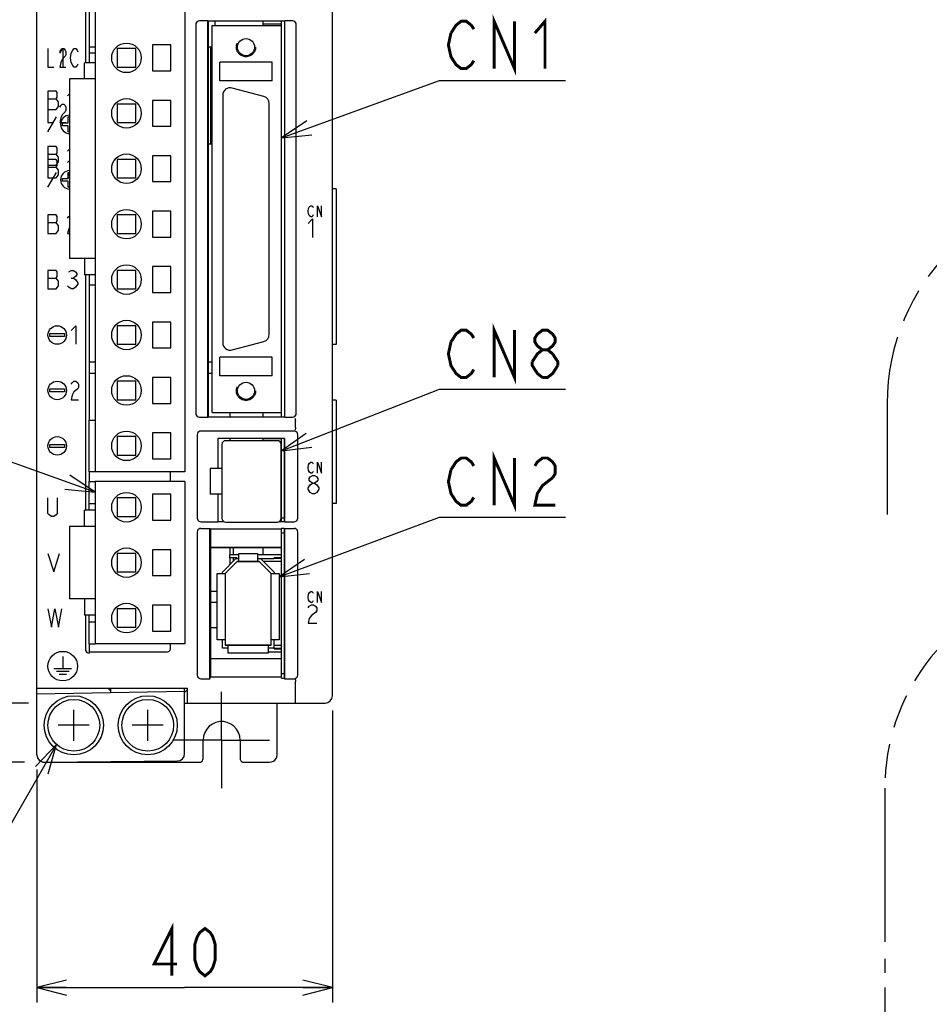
# Model space of a CAD drawing. Extents: x 0 to 840, y 0 to 594.
# Tile 5 of 21: x 418 to 541, y 239 to 372. Entities that reach past the tile are written whole.
import ezdxf

# ---------------------------------------------------------------- set-up
doc = ezdxf.new("R2010")
doc.units = 0
doc.header["$LTSCALE"] = 46.2
for name, pattern in [('CENTER', [0.6, 0.375, -0.075, 0.075, -0.075]), ('HIDDEN', [0.2, 0.1, -0.1]), ('PHANTOM', [0.8, 0.45, -0.05, 0.1, -0.05, 0.1, -0.05])]:
    doc.linetypes.add(name, pattern=pattern)
doc.layers.get('0').update_dxf_attribs({"linetype": 'CONTINUOUS'})
for name, color, linetype in [('ALL_AXIS', 7, 'CONTINUOUS'), ('ALL_CURVE', 7, 'CONTINUOUS'), ('ALL_DIM', 7, 'CONTINUOUS'), ('ALL_FEATURES', 7, 'CONTINUOUS'), ('ALL_NOTE', 7, 'CONTINUOUS'), ('DEFAULT_2', 8, 'HIDDEN')]:
    doc.layers.add(name, color=color, linetype=linetype)
doc.dimstyles.get("Standard").update_dxf_attribs({"dimtxt": 2.5, "dimasz": 2.5, "dimexe": 1.25, "dimexo": 0.625, "dimtad": 1, "dimcen": 2.5, "dimazin": 3, "dimtfac": 1, "dimtmove": 0, "dimatfit": 3})

# ---------------------------------------------------------------- blocks, each defined once
blk = doc.blocks.new('_OPEN')
at = {"color": 0, "linetype": 'BYBLOCK'}
for p, q in [((0, 0), (-1, 0.25)), ((-1, -0.25), (0, 0)), ((-1, 0), (0, 0))]:
    blk.add_line(p, q, dxfattribs=at)
blk = doc.blocks.new('*D2')
at = {"layer": 'ALL_DIM', "color": 2, "linetype": 'CONTINUOUS'}
for p, q in [((610, 271.05), (610, 225.5)), ((534.75, 241.5), (534.75, 225.5)), ((534.75, 227.5), (572.38, 227.5)), ((610, 227.5), (572.38, 227.5))]:
    blk.add_line(p, q, dxfattribs=at)
at = {"layer": 'ALL_DIM', "color": 2, "linetype": 'CONTINUOUS', "xscale": 4, "yscale": 4, "zscale": 4, "rotation": 180}
blk.add_blockref('_OPEN', (534.75, 227.5), dxfattribs=at)
at = {"layer": 'ALL_DIM', "color": 2, "linetype": 'CONTINUOUS', "xscale": 4, "yscale": 4, "zscale": 4}
blk.add_blockref('_OPEN', (610, 227.5), dxfattribs=at)
blk = doc.blocks.new('*D6')
at = {"layer": 'ALL_DIM', "color": 2, "linetype": 'CONTINUOUS'}
for p, q in [((419.16, 440), (348, 440)), ((350, 440), (350, 360)), ((350, 280), (350, 360)), ((418.85, 280), (348, 280))]:
    blk.add_line(p, q, dxfattribs=at)
at = {"layer": 'ALL_DIM', "color": 2, "linetype": 'CONTINUOUS', "xscale": 4, "yscale": 4, "zscale": 4}
for p, rotation in [((350, 440), 90), ((350, 280), 270)]:
    blk.add_blockref('_OPEN', p, dxfattribs=dict(at, rotation=rotation))
blk = doc.blocks.new('*D7')
at = {"layer": 'ALL_DIM', "color": 2, "linetype": 'CONTINUOUS'}
for p, q in [((419.3, 440), (334, 440)), ((336, 440), (336, 356)), ((336, 272), (336, 356)), ((418.33, 272), (334, 272))]:
    blk.add_line(p, q, dxfattribs=at)
at = {"layer": 'ALL_DIM', "color": 2, "linetype": 'CONTINUOUS', "xscale": 4, "yscale": 4, "zscale": 4}
for p, rotation in [((336, 440), 90), ((336, 272), 270)]:
    blk.add_blockref('_OPEN', p, dxfattribs=dict(at, rotation=rotation))
blk = doc.blocks.new('*D8')
at = {"layer": 'ALL_DIM', "color": 2, "linetype": 'CONTINUOUS'}
for p, q in [((460, 279), (460, 239.5)), ((420, 271.03), (420, 239.5)), ((420, 241.5), (440, 241.5)), ((460, 241.5), (440, 241.5))]:
    blk.add_line(p, q, dxfattribs=at)
at = {"layer": 'ALL_DIM', "color": 2, "linetype": 'CONTINUOUS', "xscale": 4, "yscale": 4, "zscale": 4, "rotation": 180}
blk.add_blockref('_OPEN', (420, 241.5), dxfattribs=at)
at = {"layer": 'ALL_DIM', "color": 2, "linetype": 'CONTINUOUS', "xscale": 4, "yscale": 4, "zscale": 4}
blk.add_blockref('_OPEN', (460, 241.5), dxfattribs=at)

msp = doc.modelspace()

# ---------------------------------------------------------------- linework, layer by layer
at = {"color": 7, "linetype": 'CONTINUOUS'}
for p, q in [((444.1, 372.26), (444.1, 371.7)), ((450.6, 371.7), (450.6, 372.251)), ((453.1, 372.251), (450.6, 372.251)), ((453.1, 371.87), (450.6, 371.87)), ((427.1, 368.772), (427.875, 368.772)), ((443.2, 368.772), (443.7, 368.772)), ((443.2, 355.65), (443.7, 355.65)), ((427.1, 326.15), (427.875, 326.15)), ((443.2, 326.15), (443.7, 326.15)), ((427.1, 324.65), (427.875, 324.65)), ((443.2, 324.65), (443.7, 324.65)), ((446.1, 319.3), (446.1, 318.74)), ((450.6, 318.74), (450.6, 319.3)), ((446.1, 315.8), (446.1, 315.5)), ((450.6, 315.5), (450.6, 315.8)), ((453.1, 315.75), (450.6, 315.75)), ((453.1, 303.276), (453.048, 303.276)), ((453.1, 302.859), (453.048, 302.859)), ((453.1, 302.4), (453.048, 302.4)), ((453.1, 302.224), (453.048, 302.224)), ((453.1, 302), (453.048, 302)), ((453.1, 301.8), (453.048, 301.8)), ((447.35, 300.05), (446.08, 300.05)), ((446.1, 301.05), (446.1, 300.05)), ((453.1, 300.05), (449.85, 300.05)), ((450.6, 300.05), (450.6, 301.05)), ((446.1, 299.65), (446.1, 298.716)), ((453.1, 299.65), (452.1, 299.65)), ((453.1, 299.55), (452.1, 299.55)), ((443.5, 295.15), (444.4, 295.15)), ((444.4, 293.6), (443.5, 293.6)), ((451.3, 286.95), (453.1, 286.95)), ((452.1, 287.45), (453.1, 287.45)), ((452.1, 287.35), (453.1, 287.35))]:
    msp.add_line(p, q, dxfattribs=at)
at = {"layer": 'ALL_AXIS', "color": 7, "linetype": 'CONTINUOUS'}
for p, q in [((427.875, 393.3), (427.875, 311.3)), ((440.025, 388.1), (440.025, 311.3)), ((427.1, 386.3), (427.1, 368)), ((453.1, 371.7), (453.1, 372.26)), ((435.625, 369.05), (435.625, 365.55)), ((438.125, 369.05), (435.625, 369.05)), ((438.125, 365.55), (438.125, 369.05)), ((435.625, 365.55), (438.125, 365.55)), ((424.425, 364.45), (424.425, 340.15)), ((427.875, 364.45), (424.425, 364.45)), ((450.709, 362.064), (446.409, 363.216)), ((435.625, 361.55), (435.625, 358.05)), ((438.125, 361.55), (435.625, 361.55)), ((438.125, 358.05), (438.125, 361.55)), ((445.15, 362.25), (445.15, 328.75)), ((451.45, 329.902), (451.45, 361.098)), ((435.625, 358.05), (438.125, 358.05)), ((435.625, 354.05), (435.625, 350.55)), ((438.125, 354.05), (435.625, 354.05)), ((438.125, 350.55), (438.125, 354.05)), ((435.625, 350.55), (438.125, 350.55)), ((435.625, 346.55), (435.625, 343.05)), ((438.125, 346.55), (435.625, 346.55)), ((438.125, 343.05), (438.125, 346.55)), ((435.625, 343.05), (438.125, 343.05)), ((427.875, 340.15), (424.425, 340.15)), ((438.125, 339.05), (435.625, 339.05)), ((435.625, 339.05), (435.625, 335.55)), ((438.125, 335.55), (438.125, 339.05)), ((427.1, 336.6), (427.1, 318.3)), ((435.625, 335.55), (438.125, 335.55)), ((438.125, 331.55), (435.625, 331.55)), ((435.625, 331.55), (435.625, 328.05)), ((438.125, 328.05), (438.125, 331.55)), ((435.625, 328.05), (438.125, 328.05)), ((446.409, 327.784), (450.709, 328.936)), ((438.125, 324.05), (435.625, 324.05)), ((435.625, 324.05), (435.625, 320.55)), ((438.125, 320.55), (438.125, 324.05)), ((435.625, 320.55), (438.125, 320.55)), ((453.1, 318.74), (453.1, 319.3)), ((438.125, 316.55), (435.625, 316.55)), ((435.625, 316.55), (435.625, 313.05)), ((438.125, 313.05), (438.125, 316.55)), ((453.1, 304.55), (453.1, 315.8)), ((453.1, 314.905), (453.05, 314.905)), ((435.625, 313.05), (438.125, 313.05)), ((427.1, 311.3), (427.1, 310)), ((440.025, 311.3), (427.875, 311.3)), ((440.025, 310), (427.875, 310)), ((427.875, 310), (427.875, 288)), ((440.025, 310), (440.025, 288)), ((433.375, 307.75), (430.875, 307.75)), ((430.875, 307.75), (430.875, 305.25)), ((433.375, 305.25), (433.375, 307.75)), ((438.125, 308.25), (435.625, 308.25)), ((435.625, 308.25), (435.625, 304.75)), ((438.125, 304.75), (438.125, 308.25)), ((430.875, 305.25), (433.375, 305.25)), ((453.1, 305.095), (453.05, 305.095)), ((427.875, 303.9), (424.425, 303.9)), ((424.425, 303.9), (424.425, 294.1)), ((435.625, 304.75), (438.125, 304.75)), ((453.1, 305.05), (453.5, 305.05)), ((453.1, 284), (453.1, 303.602)), ((453.1, 303.05), (453.5, 303.05)), ((438.125, 300.75), (435.625, 300.75)), ((435.625, 300.75), (435.625, 297.25)), ((438.125, 297.25), (438.125, 300.75)), ((435.625, 297.25), (438.125, 297.25)), ((427.875, 294.1), (424.425, 294.1)), ((438.125, 293.25), (435.625, 293.25)), ((435.625, 293.25), (435.625, 289.75)), ((438.125, 289.75), (438.125, 293.25)), ((435.625, 289.75), (438.125, 289.75)), ((427.1, 288), (427.1, 286.755)), ((440.025, 288), (427.875, 288)), ((453.1, 284), (453.5, 284))]:
    msp.add_line(p, q, dxfattribs=at)
at = {"layer": 'ALL_AXIS', "color": 7, "linetype": 'CENTER'}
for q in [(445, 281.5), (438.5, 275), (451.5, 275), (445, 268.5)]:
    msp.add_line((445, 275), q, dxfattribs=at)
at = {"layer": 'ALL_AXIS', "color": 7, "linetype": 'CONTINUOUS'}
for centre, radius in [((432.125, 367.3), 2), ((432.125, 359.8), 2), ((432.125, 352.3), 2), ((432.125, 344.8), 2), ((432.125, 337.3), 2), ((432.125, 329.8), 2), ((432.125, 322.3), 2), ((432.125, 314.8), 2), ((432.125, 306.5), 2), ((432.125, 299), 2), ((432.125, 291.5), 2), ((425, 277), 4), ((425, 277), 3.5), ((435, 277), 4), ((435, 277), 3.5)]:
    msp.add_circle(centre, radius, dxfattribs=at)
for centre, start, end in [((446.15, 362.25), 75, 180), ((450.45, 361.098), 0, 75), ((450.45, 329.902), 285, 360), ((446.15, 328.75), 180, 285)]:
    msp.add_arc(centre, 1, start, end, dxfattribs=at)
at = {"layer": 'ALL_CURVE', "color": 4, "linetype": 'CONTINUOUS'}
for p, q in [((421.5, 368.55), (421.5, 366.05)), ((423.125, 367.925), (423.531, 368.55)), ((423.125, 368.133), (423.227, 368.342)), ((423.227, 368.342), (423.43, 368.55)), ((423.43, 368.55), (423.633, 368.55)), ((423.531, 368.55), (423.531, 366.05)), ((423.633, 368.55), (423.836, 368.342)), ((423.836, 368.342), (423.938, 368.133)), ((423.938, 367.717), (423.836, 367.508)), ((423.938, 368.133), (423.938, 367.717)), ((424.547, 367.3), (424.648, 367.925)), ((424.648, 367.925), (424.852, 368.342)), ((424.852, 368.342), (425.055, 368.55)), ((425.055, 368.55), (425.258, 368.55)), ((425.258, 368.55), (425.461, 368.342)), ((425.461, 368.342), (425.562, 368.133)), ((423.227, 366.675), (423.125, 366.05)), ((423.43, 367.092), (423.227, 366.675)), ((423.836, 367.508), (423.43, 367.092)), ((424.648, 366.675), (424.547, 367.3)), ((424.852, 366.258), (424.648, 366.675)), ((425.562, 366.467), (425.461, 366.258)), ((421.5, 366.05), (422.312, 366.05)), ((423.125, 366.05), (423.938, 366.05)), ((425.055, 366.05), (424.852, 366.258)), ((425.258, 366.05), (425.055, 366.05)), ((425.461, 366.258), (425.258, 366.05)), ((421.5, 362.8), (421.5, 358.55)), ((422.594, 362.8), (421.5, 362.8)), ((422.75, 362.592), (422.594, 362.8)), ((422.75, 361.967), (422.75, 362.592)), ((424.156, 362.175), (424.425, 362.444)), ((421.5, 361.758), (422.594, 361.758)), ((422.594, 361.758), (422.75, 361.967)), ((422.906, 361.342), (422.594, 361.758)), ((422.906, 360.717), (422.906, 361.342)), ((423.227, 360.842), (423.43, 361.05)), ((423.43, 361.05), (423.633, 361.05)), ((423.633, 361.05), (423.836, 360.842)), ((421.5, 360.3), (422.594, 360.3)), ((422.594, 360.3), (422.906, 360.717)), ((423.125, 360.633), (423.227, 360.842)), ((423.836, 360.008), (423.43, 359.592)), ((423.836, 360.842), (423.938, 360.633)), ((423.938, 360.217), (423.836, 360.008)), ((423.938, 360.633), (423.938, 360.217)), ((421.5, 357.3), (422.655, 359.3)), ((421.5, 358.55), (422.312, 358.55)), ((423.227, 359.175), (423.125, 358.55)), ((423.125, 358.55), (423.938, 358.55)), ((423.43, 359.592), (423.227, 359.175)), ((423.45, 358.1), (423.45, 358.5)), ((423.45, 358.5), (424.25, 358.5)), ((424.25, 358.5), (424.25, 359.3)), ((424.25, 359.3), (424.425, 359.3)), ((424.25, 358.1), (423.45, 358.1)), ((424.25, 357.3), (424.25, 358.1)), ((424.425, 357.3), (424.25, 357.3)), ((421.5, 355.3), (421.5, 351.05)), ((422.594, 355.3), (421.5, 355.3)), ((422.75, 355.092), (422.594, 355.3)), ((422.594, 354.258), (422.75, 354.467)), ((422.75, 354.467), (422.75, 355.092)), ((424.156, 354.675), (424.425, 354.944)), ((421.5, 354.258), (422.594, 354.258)), ((422.594, 353.55), (421.5, 353.55)), ((422.906, 353.842), (422.594, 354.258)), ((422.75, 353.342), (422.594, 353.55)), ((422.594, 352.8), (422.906, 353.217)), ((422.75, 352.717), (422.75, 353.342)), ((422.906, 353.217), (422.906, 353.842)), ((424.156, 353.133), (424.312, 353.342)), ((424.312, 353.342), (424.425, 353.417)), ((421.5, 352.8), (422.594, 352.8)), ((421.5, 352.508), (422.594, 352.508)), ((421.5, 349.8), (422.655, 351.8)), ((422.594, 352.508), (422.75, 352.717)), ((422.906, 352.092), (422.594, 352.508)), ((422.906, 351.467), (422.906, 352.092)), ((424.25, 351), (424.25, 351.8)), ((424.25, 351.8), (424.425, 351.8)), ((424.425, 351.825), (424.312, 351.675)), ((421.5, 351.05), (422.594, 351.05)), ((422.594, 351.05), (422.906, 351.467)), ((423.45, 350.6), (423.45, 351)), ((423.45, 351), (424.25, 351)), ((424.25, 350.6), (423.45, 350.6)), ((424.312, 351.675), (424.156, 351.05)), ((424.156, 351.05), (424.425, 351.05)), ((424.25, 349.8), (424.25, 350.6)), ((424.425, 349.8), (424.25, 349.8)), ((456.705, 346.55), (456.775, 346.925)), ((456.775, 346.175), (456.705, 346.55)), ((456.775, 346.925), (456.914, 347.175)), ((456.914, 347.175), (457.053, 347.3)), ((457.053, 347.3), (457.193, 347.3)), ((457.193, 347.3), (457.332, 347.175)), ((457.332, 347.175), (457.402, 347.05)), ((457.959, 347.3), (458.516, 345.8)), ((457.959, 345.8), (457.959, 347.3)), ((458.516, 345.8), (458.516, 347.3)), ((421.5, 346.05), (421.5, 343.55)), ((422.594, 346.05), (421.5, 346.05)), ((422.75, 345.842), (422.594, 346.05)), ((422.594, 345.008), (422.75, 345.217)), ((422.75, 345.217), (422.75, 345.842)), ((424.156, 345.633), (424.312, 345.842)), ((424.312, 345.842), (424.425, 345.917)), ((456.705, 344.875), (457.286, 345.5)), ((456.914, 345.925), (456.775, 346.175)), ((457.053, 345.8), (456.914, 345.925)), ((457.193, 345.8), (457.053, 345.8)), ((457.332, 345.925), (457.193, 345.8)), ((457.286, 345.5), (457.286, 343)), ((457.402, 346.05), (457.332, 345.925)), ((421.5, 345.008), (422.594, 345.008)), ((422.906, 344.592), (422.594, 345.008)), ((422.594, 343.55), (422.906, 343.967)), ((422.906, 343.967), (422.906, 344.592)), ((424.312, 344.175), (424.156, 343.55)), ((424.425, 344.325), (424.312, 344.175)), ((421.5, 343.55), (422.594, 343.55)), ((424.156, 343.55), (424.425, 343.55)), ((421.5, 338.55), (421.5, 336.05)), ((422.594, 338.55), (421.5, 338.55)), ((422.75, 338.342), (422.594, 338.55)), ((424.312, 338.342), (424.625, 338.55)), ((424.625, 338.55), (424.938, 338.55)), ((424.938, 338.55), (425.25, 338.342)), ((421.5, 337.508), (422.594, 337.508)), ((422.594, 337.508), (422.75, 337.717)), ((422.906, 337.092), (422.594, 337.508)), ((422.75, 337.717), (422.75, 338.342)), ((422.906, 336.467), (422.906, 337.092)), ((424.625, 337.508), (424.938, 337.508)), ((425.25, 337.717), (424.938, 337.508)), ((424.938, 337.508), (425.25, 337.3)), ((425.25, 338.342), (425.406, 338.133)), ((425.406, 337.925), (425.25, 337.717)), ((425.25, 337.3), (425.562, 336.883)), ((425.406, 338.133), (425.406, 337.925)), ((421.5, 336.05), (422.594, 336.05)), ((422.594, 336.05), (422.906, 336.467)), ((424.312, 336.258), (424.156, 336.467)), ((424.625, 336.05), (424.312, 336.258)), ((424.938, 336.05), (424.625, 336.05)), ((425.25, 336.258), (424.938, 336.05)), ((425.562, 336.675), (425.25, 336.258)), ((425.562, 336.883), (425.562, 336.675)), ((424.65, 330.425), (425.275, 331.05)), ((425.275, 331.05), (425.275, 328.55)), ((421.75, 330), (423.75, 330)), ((421.75, 329.6), (421.75, 330)), ((423.75, 329.6), (421.75, 329.6)), ((423.75, 330), (423.75, 329.6)), ((421.75, 322.5), (423.75, 322.5)), ((421.75, 322.1), (421.75, 322.5)), ((423.75, 322.5), (423.75, 322.1)), ((424.65, 323.133), (424.775, 323.342)), ((424.775, 323.342), (425.025, 323.55)), ((425.025, 323.55), (425.275, 323.55)), ((425.525, 322.508), (425.025, 322.092)), ((425.275, 323.55), (425.525, 323.342)), ((425.525, 323.342), (425.65, 323.133)), ((425.65, 322.717), (425.525, 322.508)), ((425.65, 323.133), (425.65, 322.717)), ((423.75, 322.1), (421.75, 322.1)), ((424.775, 321.675), (424.65, 321.05)), ((425.025, 322.092), (424.775, 321.675)), ((424.65, 321.05), (425.65, 321.05)), ((421.75, 315), (423.75, 315)), ((421.75, 314.6), (421.75, 315)), ((423.75, 314.6), (421.75, 314.6)), ((423.75, 315), (423.75, 314.6)), ((456.705, 311.85), (456.775, 312.225)), ((456.775, 311.475), (456.705, 311.85)), ((456.775, 312.225), (456.914, 312.475)), ((456.914, 312.475), (457.053, 312.6)), ((457.053, 312.6), (457.193, 312.6)), ((457.193, 312.6), (457.332, 312.475)), ((457.332, 312.475), (457.402, 312.35)), ((457.959, 312.6), (458.516, 311.1)), ((457.959, 311.1), (457.959, 312.6)), ((458.516, 311.1), (458.516, 312.6)), ((456.914, 311.225), (456.775, 311.475)), ((456.85, 310.383), (456.995, 310.592)), ((457.053, 311.1), (456.914, 311.225)), ((456.995, 310.592), (457.286, 310.8)), ((457.193, 311.1), (457.053, 311.1)), ((457.332, 311.225), (457.193, 311.1)), ((457.286, 310.8), (457.576, 310.8)), ((457.402, 311.35), (457.332, 311.225)), ((457.576, 310.8), (457.866, 310.592)), ((457.866, 310.592), (458.011, 310.383)), ((456.705, 309.133), (456.995, 309.55)), ((456.705, 308.925), (456.705, 309.133)), ((456.85, 310.175), (456.85, 310.383)), ((456.995, 309.967), (456.85, 310.175)), ((457.286, 309.758), (456.995, 309.967)), ((456.995, 309.55), (457.286, 309.758)), ((457.286, 309.758), (457.576, 309.758)), ((457.866, 309.967), (457.576, 309.758)), ((457.576, 309.758), (457.866, 309.55)), ((458.011, 310.175), (457.866, 309.967)), ((457.866, 309.55), (458.156, 309.133)), ((458.011, 310.383), (458.011, 310.175)), ((458.156, 309.133), (458.156, 308.925)), ((421.5, 305.667), (421.5, 307.75)), ((422.75, 307.75), (422.75, 305.667)), ((456.995, 308.508), (456.705, 308.925)), ((457.286, 308.3), (456.995, 308.508)), ((457.576, 308.3), (457.286, 308.3)), ((457.866, 308.508), (457.576, 308.3)), ((458.156, 308.925), (457.866, 308.508)), ((421.656, 305.458), (421.5, 305.667)), ((421.969, 305.25), (421.656, 305.458)), ((422.281, 305.25), (421.969, 305.25)), ((422.594, 305.458), (422.281, 305.25)), ((422.75, 305.667), (422.594, 305.458)), ((421.5, 300.25), (422.281, 297.75)), ((422.281, 297.75), (423.062, 300.25)), ((456.705, 294.35), (456.775, 294.725)), ((456.775, 294.725), (456.914, 294.975)), ((456.914, 294.975), (457.053, 295.1)), ((457.053, 295.1), (457.193, 295.1)), ((457.193, 295.1), (457.332, 294.975)), ((457.332, 294.975), (457.402, 294.85)), ((457.959, 295.1), (458.516, 293.6)), ((457.959, 293.6), (457.959, 295.1)), ((458.516, 293.6), (458.516, 295.1)), ((456.775, 293.975), (456.705, 294.35)), ((456.705, 292.883), (456.85, 293.092)), ((456.914, 293.725), (456.775, 293.975)), ((456.85, 293.092), (457.14, 293.3)), ((457.053, 293.6), (456.914, 293.725)), ((457.193, 293.6), (457.053, 293.6)), ((457.14, 293.3), (457.431, 293.3)), ((457.332, 293.725), (457.193, 293.6)), ((457.402, 293.85), (457.332, 293.725)), ((457.431, 293.3), (457.721, 293.092)), ((457.721, 293.092), (457.866, 292.883)), ((421.5, 292.75), (421.969, 290.25)), ((421.969, 290.25), (422.438, 292.75)), ((422.438, 292.75), (422.906, 290.25)), ((422.906, 290.25), (423.375, 292.75)), ((457.14, 291.842), (456.85, 291.425)), ((457.721, 292.258), (457.14, 291.842)), ((457.866, 292.467), (457.721, 292.258)), ((457.866, 292.883), (457.866, 292.467)), ((456.85, 291.425), (456.705, 290.8)), ((456.705, 290.8), (457.866, 290.8)), ((423.5, 286.3), (423.5, 284.7)), ((422.3, 284.7), (424.7, 284.7)), ((422.65, 284.3), (424.35, 284.3)), ((423, 283.9), (424, 283.9))]:
    msp.add_line(p, q, dxfattribs=at)
at = {"layer": 'ALL_CURVE', "color": 40, "linetype": 'CONTINUOUS'}
for p, q in [((445.5, 297.55), (447.1, 299.15)), ((447.1, 299.15), (450.1, 299.15)), ((450.1, 299.15), (451.7, 297.55)), ((445.5, 297.55), (445.5, 287.85)), ((451.7, 287.85), (451.7, 297.55)), ((451.7, 287.85), (445.5, 287.85)), ((425, 274.9), (425, 279.1)), ((435, 274.9), (435, 279.1)), ((427.1, 277), (422.9, 277)), ((437.1, 277), (432.9, 277))]:
    msp.add_line(p, q, dxfattribs=at)
at = {"layer": 'ALL_CURVE', "color": 4, "linetype": 'CONTINUOUS'}
for centre, radius in [((422.75, 329.8), 1.25), ((422.75, 322.3), 1.25), ((422.75, 314.8), 1.25), ((423.5, 285), 2)]:
    msp.add_circle(centre, radius, dxfattribs=at)
for centre in [(424.45, 358.3), (424.45, 350.8)]:
    msp.add_arc(centre, 1.25, 91.146, 268.854, dxfattribs=at)
at = {"layer": 'ALL_DIM', "color": 2, "linetype": 'CONTINUOUS', "const_width": 0.4}
for points in [[(438.28, 243.1), (438.28, 249.5), (435.872, 244.7), (438.968, 244.7)], [(442.752, 243.1), (442.064, 243.633), (441.72, 244.167), (441.376, 245.233), (441.376, 247.367), (441.72, 248.433), (442.064, 248.967), (442.752, 249.5), (443.44, 248.967), (443.784, 248.433), (444.128, 247.367), (444.128, 245.233), (443.784, 244.167), (443.44, 243.633), (442.752, 243.1)]]:
    msp.add_lwpolyline(points, dxfattribs=at)
at = {"layer": 'ALL_FEATURES', "color": 7, "linetype": 'CONTINUOUS'}
for p, q in [((420, 273.009), (420, 439)), ((460, 281), (460, 439)), ((426.57, 394.046), (426.57, 366.65)), ((441.5, 371.8), (441.5, 319.2)), ((443.148, 372.3), (442, 372.3)), ((443.148, 318.7), (443.148, 372.3)), ((443.148, 372.3), (443.2, 372.26)), ((443.2, 372.26), (443.2, 318.74)), ((453.5, 372.26), (443.2, 372.26)), ((443.7, 319.3), (443.7, 371.7)), ((443.7, 371.7), (453.1, 371.7)), ((453.1, 319.3), (453.1, 371.7)), ((453.5, 372.26), (453.552, 372.3)), ((453.5, 372.26), (453.5, 318.74)), ((453.552, 318.7), (453.552, 372.3)), ((454.6, 372.3), (453.552, 372.3)), ((455.1, 319.2), (455.1, 371.8)), ((427.1, 368), (427.1, 366.65)), ((427.1, 368), (427.875, 368)), ((430.875, 368.55), (430.875, 366.05)), ((433.375, 368.55), (430.875, 368.55)), ((433.375, 366.05), (433.375, 368.55)), ((443.55, 355.65), (443.55, 368.772)), ((426.435, 364.45), (426.435, 366.65)), ((427.875, 366.65), (426.435, 366.65)), ((444.75, 364.2), (444.75, 366.7)), ((451.85, 366.7), (444.75, 366.7)), ((451.85, 364.2), (451.85, 366.7)), ((430.875, 366.05), (433.375, 366.05)), ((451.85, 364.2), (444.75, 364.2)), ((430.875, 361.05), (430.875, 358.55)), ((433.375, 361.05), (430.875, 361.05)), ((433.375, 358.55), (433.375, 361.05)), ((430.875, 358.55), (433.375, 358.55)), ((430.875, 353.55), (430.875, 351.05)), ((433.375, 353.55), (430.875, 353.55)), ((433.375, 351.05), (433.375, 353.55)), ((430.875, 351.05), (433.375, 351.05)), ((460.5, 349.6), (460, 349.6)), ((460.5, 349.6), (460.5, 328.5)), ((430.875, 346.05), (430.875, 343.55)), ((433.375, 346.05), (430.875, 346.05)), ((433.375, 343.55), (433.375, 346.05)), ((430.875, 343.55), (433.375, 343.55)), ((426.435, 340.15), (426.435, 337.95)), ((430.875, 338.55), (430.875, 336.05)), ((433.375, 338.55), (430.875, 338.55)), ((433.375, 336.05), (433.375, 338.55)), ((427.875, 337.95), (426.435, 337.95)), ((426.57, 337.95), (426.57, 306.1)), ((427.1, 337.95), (427.1, 336.6)), ((427.1, 336.6), (427.875, 336.6)), ((430.875, 336.05), (433.375, 336.05)), ((433.375, 331.05), (430.875, 331.05)), ((430.875, 331.05), (430.875, 328.55)), ((433.375, 328.55), (433.375, 331.05)), ((430.875, 328.55), (433.375, 328.55)), ((460.5, 328.5), (460, 328.5)), ((451.85, 326.8), (444.75, 326.8)), ((444.75, 324.3), (444.75, 326.8)), ((451.85, 324.3), (451.85, 326.8)), ((451.85, 324.3), (444.75, 324.3)), ((433.375, 323.55), (430.875, 323.55)), ((430.875, 323.55), (430.875, 321.05)), ((433.375, 321.05), (433.375, 323.55)), ((430.875, 321.05), (433.375, 321.05)), ((460.5, 321), (460, 321)), ((460.5, 321), (460.5, 307)), ((442, 318.7), (443.148, 318.7)), ((443.148, 318.7), (443.2, 318.74)), ((443.2, 318.74), (453.5, 318.74)), ((443.7, 319.3), (453.1, 319.3)), ((453.5, 318.74), (453.552, 318.7)), ((453.552, 318.7), (454.6, 318.7)), ((427.1, 318.3), (427.875, 318.3)), ((427.1, 311.3), (427.1, 318.3)), ((455, 317.266), (455, 318.217)), ((433.375, 316.05), (430.875, 316.05)), ((430.875, 316.05), (430.875, 313.55)), ((433.375, 313.55), (433.375, 316.05)), ((441.7, 316.304), (441.7, 305.031)), ((454.804, 316.8), (442.196, 316.8)), ((453.517, 315.817), (444.483, 315.817)), ((444.483, 315.817), (444.5, 315.8)), ((444.483, 315.817), (444.483, 311.75)), ((453.5, 315.8), (444.5, 315.8)), ((444.5, 315.8), (444.5, 311.75)), ((453.517, 315.817), (453.5, 315.8)), ((453.5, 304.55), (453.5, 315.8)), ((453.517, 315.817), (453.517, 304.533)), ((455.3, 305.031), (455.3, 316.304)), ((445.05, 315), (445.05, 305)), ((452.55, 315.5), (445.55, 315.5)), ((453.05, 305), (453.05, 315)), ((430.875, 313.55), (433.375, 313.55)), ((453.1, 313.735), (453.05, 313.735)), ((445.05, 311.75), (443.45, 311.75)), ((443.45, 311.75), (443.45, 308.25)), ((453.1, 312.855), (453.05, 312.855)), ((427.875, 311.3), (427.1, 311.3)), ((438.082, 310), (438.082, 311.3)), ((427.1, 310), (427.875, 310)), ((427.1, 306.1), (427.1, 310)), ((453.1, 310.32), (453.05, 310.32)), ((453.1, 309.68), (453.05, 309.68)), ((445.05, 308.25), (443.45, 308.25)), ((444.483, 308.25), (444.483, 304.533)), ((444.5, 308.25), (444.5, 304.55)), ((427.1, 307), (427.875, 307)), ((453.1, 307.145), (453.05, 307.145)), ((460.5, 307), (460, 307)), ((427.875, 306.1), (426.435, 306.1)), ((426.435, 303.9), (426.435, 306.1)), ((453.1, 306.265), (453.05, 306.265)), ((442.203, 304.533), (444.483, 304.533)), ((444.483, 304.533), (444.5, 304.55)), ((444.5, 304.55), (445.366, 304.55)), ((445.55, 304.5), (452.55, 304.5)), ((452.741, 304.55), (453.5, 304.55)), ((453.517, 304.533), (453.5, 304.55)), ((453.517, 304.533), (454.797, 304.533)), ((441.7, 303.138), (441.7, 283.797)), ((442.203, 303.637), (443.413, 303.637)), ((443.413, 303.637), (443.483, 303.567)), ((443.413, 283.3), (443.413, 303.637)), ((443.483, 303.567), (453.048, 303.567)), ((443.483, 303.567), (443.483, 301.067)), ((453.083, 303.602), (453.048, 303.567)), ((453.048, 303.567), (453.048, 301.067)), ((453.483, 303.602), (453.083, 303.602)), ((453.483, 303.602), (453.517, 303.637)), ((453.5, 303.62), (453.5, 283.367)), ((453.517, 303.637), (454.797, 303.637)), ((453.517, 283.3), (453.517, 303.637)), ((455.3, 283.797), (455.3, 303.138)), ((433.375, 300.25), (430.875, 300.25)), ((430.875, 300.25), (430.875, 297.75)), ((433.375, 297.75), (433.375, 300.25)), ((443.483, 301.067), (453.048, 301.067)), ((443.483, 301.067), (443.5, 301.05)), ((453.03, 301.05), (443.5, 301.05)), ((443.5, 301.05), (443.5, 286.05)), ((446.08, 300.05), (446.08, 299.65)), ((446.6, 300.05), (446.6, 301.05)), ((447.35, 300.25), (449.85, 300.25)), ((447.35, 299.15), (447.35, 300.25)), ((449.85, 300.25), (449.85, 299.15)), ((453.03, 301.05), (453.048, 301.067)), ((445.1, 297.716), (446.934, 299.55)), ((447.1, 299.15), (445.5, 297.55)), ((447.08, 299.65), (446.08, 299.65)), ((446.6, 299.216), (446.6, 299.65)), ((446.934, 299.55), (447.35, 299.55)), ((447.08, 299.65), (447.08, 299.55)), ((450.1, 299.15), (447.1, 299.15)), ((449.85, 299.55), (452.1, 299.55)), ((451.7, 297.55), (450.1, 299.15)), ((450.266, 299.55), (452.1, 297.716)), ((453.1, 299.15), (450.666, 299.15)), ((452.1, 299.55), (452.1, 299.65)), ((430.875, 297.75), (433.375, 297.75)), ((444.4, 297.55), (445.5, 297.55)), ((444.4, 288.55), (444.4, 297.55)), ((445.1, 297.55), (445.1, 297.716)), ((445.5, 297.55), (445.5, 287.85)), ((451.7, 297.55), (452.8, 297.55)), ((451.7, 287.85), (451.7, 297.55)), ((452.1, 297.716), (452.1, 297.55)), ((452.8, 297.55), (452.8, 288.55)), ((426.435, 294.1), (426.435, 291.9)), ((427.875, 291.9), (426.435, 291.9)), ((426.57, 291.9), (426.57, 287.254)), ((427.1, 288), (427.1, 291.9)), ((433.375, 292.75), (430.875, 292.75)), ((430.875, 292.75), (430.875, 290.25)), ((433.375, 290.25), (433.375, 292.75)), ((427.1, 291), (427.875, 291)), ((430.875, 290.25), (433.375, 290.25)), ((443.5, 290.23), (444.4, 290.215)), ((427.1, 288), (427.875, 288)), ((438.082, 287.418), (438.082, 288)), ((445.5, 288.55), (444.4, 288.55)), ((445.1, 287.45), (445.1, 288.55)), ((445.5, 287.85), (451.7, 287.85)), ((445.9, 286.75), (445.9, 287.85)), ((451.3, 287.85), (451.3, 286.75)), ((452.8, 288.55), (451.7, 288.55)), ((452.1, 287.35), (452.1, 288.55)), ((452.1, 287.85), (453.1, 287.85)), ((427.07, 286.755), (427.1, 286.755)), ((427.179, 286.918), (427.1, 286.755)), ((427.179, 286.918), (437.582, 286.918)), ((445.9, 287.45), (445.1, 287.45)), ((451.3, 286.75), (445.9, 286.75)), ((452.1, 287.45), (451.3, 287.45)), ((443.483, 286.033), (443.5, 286.05)), ((443.483, 286.033), (453.048, 286.033)), ((443.483, 286.033), (443.483, 283.567)), ((443.5, 286.05), (453.03, 286.05)), ((453.03, 286.05), (453.048, 286.033)), ((453.048, 286.033), (453.048, 283.567)), ((442.2, 283.3), (443.413, 283.3)), ((443.413, 283.3), (443.483, 283.567)), ((443.483, 283.567), (453.048, 283.567)), ((453.1, 283.367), (453.048, 283.567)), ((453.1, 283.367), (453.5, 283.367)), ((453.5, 283.367), (453.517, 283.3)), ((453.517, 283.3), (454.8, 283.3)), ((455, 280), (455, 282.919)), ((420, 282), (440.388, 282)), ((420, 281.251), (440, 281.6)), ((430, 281.605), (429.611, 282)), ((430, 281.425), (430, 282)), ((440, 273.166), (440, 282)), ((440.388, 281.843), (440, 281.448)), ((440.388, 280), (440.388, 282)), ((440, 280), (459, 280)), ((452.499, 273), (452.5, 280)), ((442.499, 272.5), (442.499, 275)), ((447.501, 275), (447.501, 272.5)), ((421, 272), (441.999, 272)), ((421.009, 272.009), (439.009, 272.166)), ((438.721, 272), (438.726, 272.163)), ((448.001, 272), (451.499, 272))]:
    msp.add_line(p, q, dxfattribs=at)
at = {"layer": 'ALL_FEATURES', "color": 8, "linetype": 'PHANTOM'}
for p, q in [((535.045, 320.5), (535.045, 305.5)), ((534.75, 268.5), (534.75, 243.5))]:
    msp.add_line(p, q, dxfattribs=at)
at = {"layer": 'ALL_FEATURES', "color": 7, "linetype": 'CONTINUOUS'}
for points in [[(442, 372.3), (441.845, 372.276), (441.706, 372.205), (441.595, 372.094), (441.524, 371.955), (441.5, 371.8)], [(455.1, 371.8), (455.076, 371.955), (455.005, 372.094), (454.894, 372.205), (454.755, 372.276), (454.6, 372.3)], [(441.5, 319.2), (441.524, 319.045), (441.595, 318.906), (441.706, 318.795), (441.845, 318.724), (442, 318.7)], [(454.6, 318.7), (454.755, 318.724), (454.894, 318.795), (455.005, 318.906), (455.076, 319.045), (455.1, 319.2)], [(454.885, 318.521), (454.91, 318.499), (454.94, 318.44), (454.971, 318.349), (454.998, 318.239)], [(455, 317.266), (454.994, 317.157), (454.981, 317.065), (454.963, 316.998), (454.942, 316.965)], [(455, 318.217), (455, 318.225), (454.999, 318.232), (454.998, 318.239)], [(442.196, 316.8), (442.041, 316.776), (441.903, 316.706), (441.794, 316.597), (441.724, 316.459), (441.7, 316.304)], [(455.3, 316.304), (455.276, 316.459), (455.206, 316.597), (455.097, 316.706), (454.959, 316.776), (454.804, 316.8)], [(441.7, 305.031), (441.724, 304.878), (441.795, 304.739), (441.906, 304.629), (442.047, 304.557), (442.203, 304.533)], [(454.797, 304.533), (454.953, 304.557), (455.094, 304.629), (455.205, 304.739), (455.276, 304.878), (455.3, 305.031)], [(442.203, 303.637), (442.047, 303.613), (441.906, 303.541), (441.795, 303.431), (441.724, 303.292), (441.7, 303.138)], [(455.3, 303.138), (455.276, 303.292), (455.205, 303.431), (455.094, 303.541), (454.953, 303.613), (454.797, 303.637)], [(426.57, 287.254), (426.594, 287.1), (426.665, 286.96), (426.776, 286.85), (426.915, 286.779), (427.07, 286.755)], [(437.582, 286.918), (437.691, 286.93), (437.796, 286.966), (437.892, 287.026), (437.973, 287.105), (438.033, 287.201), (438.07, 287.308), (438.082, 287.418)], [(441.7, 283.797), (441.724, 283.643), (441.795, 283.505), (441.905, 283.395), (442.044, 283.325), (442.2, 283.3)], [(454.8, 283.3), (454.956, 283.325), (455.095, 283.395), (455.205, 283.505), (455.276, 283.643), (455.3, 283.797)], [(454.942, 283.219), (454.963, 283.191), (454.982, 283.125), (454.995, 283.03), (455, 282.918)], [(447.501, 275), (447.446, 275.52), (447.284, 276.018), (447.023, 276.469), (446.673, 276.859), (446.251, 277.165), (445.772, 277.378), (445.262, 277.487), (444.738, 277.487), (444.228, 277.378), (443.749, 277.165), (443.327, 276.859), (442.977, 276.469), (442.716, 276.018), (442.554, 275.52), (442.499, 275)], [(441.999, 272), (442.153, 272.024), (442.293, 272.095), (442.403, 272.206), (442.474, 272.346), (442.499, 272.5)], [(447.501, 272.5), (447.526, 272.346), (447.597, 272.206), (447.707, 272.095), (447.847, 272.024), (448.001, 272)], [(451.499, 272), (451.758, 272.034), (451.999, 272.134), (452.206, 272.293), (452.365, 272.5), (452.465, 272.741), (452.499, 273)]]:
    msp.add_lwpolyline(points, dxfattribs=at)
for centre in [(448.3, 368.75), (448.3, 322.25)]:
    msp.add_circle(centre, 1.154, dxfattribs=at)
at = {"layer": 'ALL_FEATURES', "color": 8, "linetype": 'PHANTOM'}
for centre, radius, start in [((564.395, 320.5), 29.35, 90), ((563, 268.5), 28.25, 106.92808)]:
    msp.add_arc(centre, radius, start, 180, dxfattribs=at)
at = {"layer": 'ALL_FEATURES', "color": 7, "linetype": 'CONTINUOUS'}
for centre, radius, start, end in [((445.55, 315), 0.5, 90, 180), ((452.55, 315), 0.5, 0, 90), ((445.55, 305), 0.5, 180, 270), ((452.55, 305), 0.5, 270, 360), ((459, 281), 1, 270, 360), ((439, 273.166), 1, 270.5, 360), ((421, 273.009), 1, 180, 270.5), ((421, 273), 1, 180, 270)]:
    msp.add_arc(centre, radius, start, end, dxfattribs=at)
at = {"layer": 'ALL_NOTE', "color": 2, "linetype": 'CONTINUOUS'}
for p, q in [((453.1, 356.473), (474.5, 364.25)), ((474.5, 364.25), (475, 364.25)), ((475, 364.25), (491.512, 364.25)), ((453.1, 314.11), (474.5, 322.458)), ((474.5, 322.458), (475, 322.458)), ((475, 322.458), (491.512, 322.458)), ((427.875, 308.531), (405.136, 316.677)), ((452.8, 297.091), (474.5, 305.16)), ((474.5, 305.16), (475, 305.16)), ((475, 305.16), (491.512, 305.16)), ((422.67, 274.388), (404.739, 243.202))]:
    msp.add_line(p, q, dxfattribs=at)
at = {"layer": 'ALL_NOTE', "color": 2, "linetype": 'CONTINUOUS', "const_width": 0.4}
for points in [[(481.88, 365.85), (481.88, 372.25), (484.632, 365.85), (484.632, 372.25)], [(476.032, 370.65), (476.72, 371.717), (477.408, 372.25), (478.096, 372.25), (478.784, 371.717), (479.128, 371.183)], [(487.384, 370.65), (488.76, 372.25), (488.76, 365.85)], [(479.128, 366.917), (478.784, 366.383), (478.096, 365.85), (477.408, 365.85), (476.72, 366.383), (476.376, 366.917), (476.032, 367.45), (475.688, 369.05), (476.032, 370.65)], [(476.032, 328.858), (476.72, 329.925), (477.408, 330.458), (478.096, 330.458), (478.784, 329.925), (479.128, 329.392)], [(481.88, 324.058), (481.88, 330.458), (484.632, 324.058), (484.632, 330.458)], [(488.416, 327.792), (487.728, 328.325), (487.384, 328.858), (487.384, 329.392), (487.728, 329.925), (488.416, 330.458), (489.104, 330.458), (489.792, 329.925), (490.136, 329.392), (490.136, 328.858), (489.792, 328.325), (489.104, 327.792)], [(479.128, 325.125), (478.784, 324.592), (478.096, 324.058), (477.408, 324.058), (476.72, 324.592), (476.376, 325.125), (476.032, 325.658), (475.688, 327.258), (476.032, 328.858)], [(487.04, 326.192), (487.728, 327.258), (488.416, 327.792), (489.104, 327.792), (489.792, 327.258)], [(489.792, 327.258), (490.48, 326.192), (490.48, 325.658)], [(488.416, 324.058), (487.728, 324.592), (487.384, 325.125), (487.04, 325.658), (487.04, 326.192)], [(490.48, 325.658), (489.792, 324.592), (489.104, 324.058), (488.416, 324.058)], [(476.032, 311.56), (476.72, 312.627), (477.408, 313.16), (478.096, 313.16), (478.784, 312.627), (479.128, 312.093)], [(481.88, 306.76), (481.88, 313.16), (484.632, 306.76), (484.632, 313.16)], [(487.384, 312.093), (487.728, 312.627), (488.416, 313.16), (489.104, 313.16), (489.792, 312.627), (490.136, 312.093), (490.136, 311.027), (489.792, 310.493)], [(479.128, 307.827), (478.784, 307.293), (478.096, 306.76), (477.408, 306.76), (476.72, 307.293), (476.376, 307.827), (476.032, 308.36), (475.688, 309.96), (476.032, 311.56)], [(489.792, 310.493), (488.416, 309.427), (487.728, 308.36), (487.384, 306.76), (490.136, 306.76)]]:
    msp.add_lwpolyline(points, dxfattribs=at)
at = {"layer": 'ALL_NOTE', "color": 2, "linetype": 'CONTINUOUS'}
for points in [[(456.518, 358.779), (453.1, 356.473), (457.201, 356.899)], [(456.463, 316.495), (453.1, 314.11), (457.19, 314.632)], [(423.772, 308.938), (427.875, 308.531), (424.447, 310.821)], [(456.201, 299.422), (452.8, 297.091), (456.898, 297.547)], [(421.543, 270.422), (422.67, 274.388), (419.809, 271.419)]]:
    msp.add_lwpolyline(points, dxfattribs=at)
at = {"layer": 'DEFAULT_2', "color": 8, "linetype": 'HIDDEN'}
for centre in [(448.3, 368.75), (448.3, 322.25)]:
    msp.add_circle(centre, 1.3, dxfattribs=at)

# ---------------------------------------------------------------- dimensions: what is measured, and where the dimension line sits
at = {"layer": 'ALL_DIM', "color": 2, "linetype": 'CONTINUOUS'}
for base, p1, p2, picture, middle in [((336, 272), (420.304, 440), (419.332, 272), '*D7', (336, 347.744)), ((350, 280), (420.163, 440), (419.849, 280), '*D6', (350, 351.744))]:
    dim = msp.add_linear_dim(base=base, p1=p1, p2=p2, angle=270, dimstyle='Standard', dxfattribs=at)
    dim.commit()
    dim.dimension.update_dxf_attribs({"geometry": picture, "text_midpoint": middle, "dimtype": 128})
for base, p1, p2, picture, middle in [((460, 241.5), (420, 272.027), (460, 280), '*D8', (434.496, 241.5)), ((610, 227.5), (534.75, 242.5), (610, 272.046), '*D2', (561.367, 227.5))]:
    dim = msp.add_linear_dim(base=base, p1=p1, p2=p2, dimstyle='Standard', dxfattribs=at)
    dim.commit()
    dim.dimension.update_dxf_attribs({"geometry": picture, "text_midpoint": middle, "dimtype": 128})

doc.saveas('drawing.dxf')
